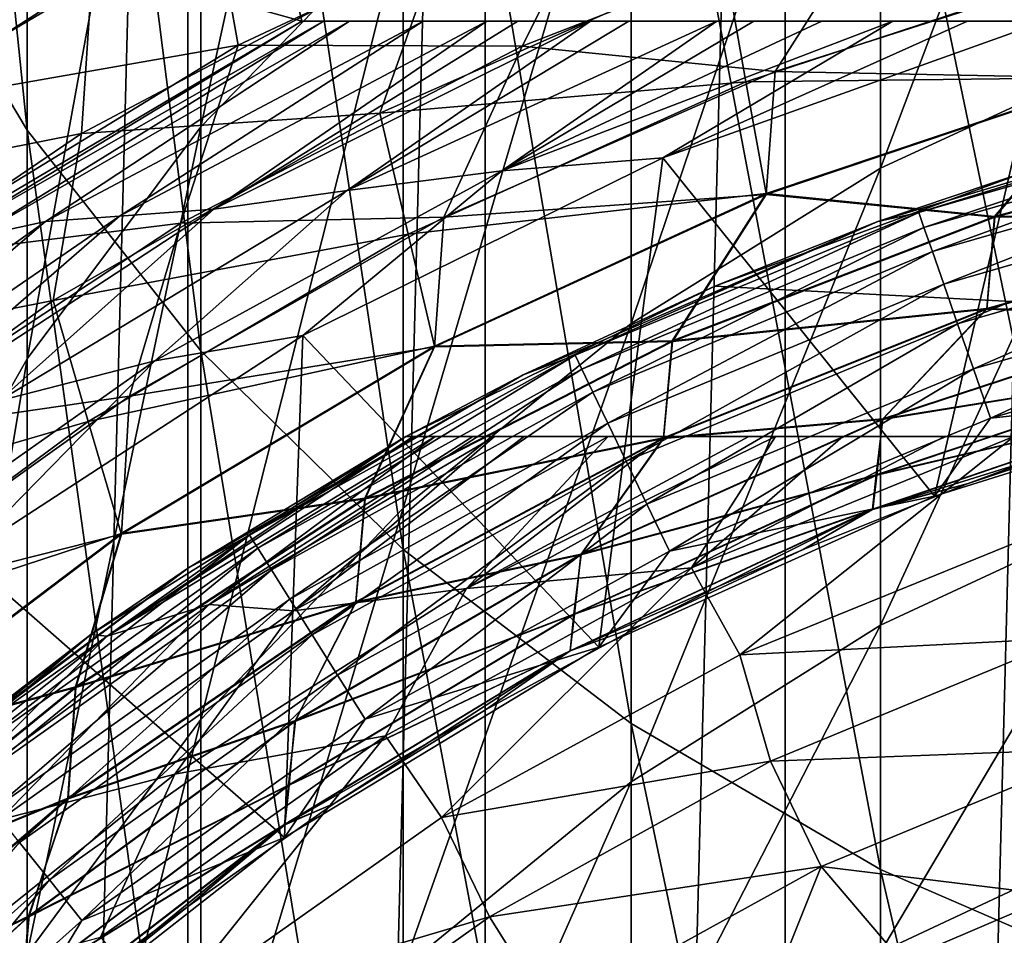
# Model space of a CAD drawing. Header units: metres. Extents: x -44 to 117, y -432 to 89.
# Tile 114 of 256: x -7.2 to -3.65, y -391.55 to -388.24. Entities that reach past the tile are written whole.
import ezdxf

# ---------------------------------------------------------------- set-up
doc = ezdxf.new("R2010")
doc.units = ezdxf.units.M
doc.layers.add('solid_125568', color=7, linetype='CONTINUOUS')

msp = doc.modelspace()

# ---------------------------------------------------------------- linework, layer by layer
at = {"layer": 'solid_125568'}
for points in [[(-3.347419, -379.164368, 233.699997), (-3.347427, -421.335632, 233.699997), (-4.438964, -421.133453, 233.699997)], [(-3.347419, -379.164368, 233.699997), (-4.438964, -421.133453, 233.699997), (-4.438952, -379.366547, 233.699997)], [(-4.438952, -379.366547, 233.699997), (-4.438964, -421.133453, 233.699997), (-5.522704, -420.872803, 233.699997)], [(-4.438952, -379.366547, 233.699997), (-5.522704, -420.872803, 233.699997), (-5.522686, -379.627197, 233.699997)], [(-5.522686, -379.627197, 233.699997), (-5.522704, -420.872803, 233.699997), (-6.597199, -420.554169, 233.699997)], [(-5.522686, -379.627197, 233.699997), (-6.597199, -420.554169, 233.699997), (-6.597173, -379.945831, 233.699997)], [(-6.597173, -379.945831, 233.699997), (-6.597199, -420.554169, 233.699997), (-7.653776, -420.180359, 233.699997)], [(-6.597173, -379.945831, 233.699997), (-7.653776, -420.180359, 233.699997), (-7.653743, -380.319611, 233.699997)], [(-7.707019, -388.563324, 258.799988), (-6.501529, -387.851196, 258.799988), (-7.213706, -383.214386, 258.799988)], [(-6.943246, -388.093292, 266.799988), (-8.189347, -388.89505, 266.799988), (-7.745686, -383.449677, 266.799988)], [(-7.69103, -387.781342, 824.733215), (-7.176787, -388.643982, 825.09491), (-7.69103, -383.638458, 833.963989)], [(-7.176787, -388.643982, 825.09491), (-7.176787, -384.482056, 834.368103), (-7.69103, -383.638458, 833.963989)], [(-7.176787, -388.643982, 825.09491), (-6.549363, -389.440399, 825.428833), (-7.176787, -384.482056, 834.368103)], [(-6.549363, -389.440399, 825.428833), (-6.549363, -385.260895, 834.741211), (-7.176787, -384.482056, 834.368103)], [(-6.549363, -389.440399, 825.428833), (-5.81865, -390.15799, 825.729675), (-6.549363, -385.260895, 834.741211)], [(-5.81865, -390.15799, 825.729675), (-5.81865, -385.962677, 835.077332), (-6.549363, -385.260895, 834.741211)], [(-5.81865, -387.877686, 793.559143), (-6.549363, -388.632019, 793.750122), (-5.81865, -385.283234, 802.833252)], [(-6.549363, -388.632019, 793.750122), (-6.549363, -386.027161, 803.061462), (-5.81865, -385.283234, 802.833252)], [(-5.81865, -390.15799, 825.729675), (-4.996175, -390.785492, 825.992798), (-5.81865, -385.962677, 835.077332)], [(-4.996175, -390.785492, 825.992798), (-4.996175, -386.576324, 835.371277), (-5.81865, -385.962677, 835.077332)], [(-6.549363, -388.632019, 793.750122), (-7.176787, -389.469208, 793.962036), (-6.549363, -386.027161, 803.061462)], [(-7.176787, -389.469208, 793.962036), (-7.176787, -386.852783, 803.314697), (-6.549363, -386.027161, 803.061462)], [(-3.129059, -388.334808, 783.831482), (-4.094906, -388.780396, 783.921021), (-3.129059, -386.223022, 793.14032)], [(-4.094906, -388.780396, 783.921021), (-4.094906, -386.663605, 793.251831), (-3.129059, -386.223022, 793.14032)], [(-4.996175, -390.785492, 825.992798), (-4.094906, -391.312958, 826.213928), (-4.996175, -386.576324, 835.371277)], [(-4.094906, -391.312958, 826.213928), (-4.094906, -387.092163, 835.618347), (-4.996175, -386.576324, 835.371277)], [(-4.094906, -388.780396, 783.921021), (-4.996175, -389.341156, 784.03363), (-4.094906, -386.663605, 793.251831)], [(-4.996175, -389.341156, 784.03363), (-4.996175, -387.218079, 793.392212), (-4.094906, -386.663605, 793.251831)], [(-7.176787, -389.469208, 793.962036), (-7.69103, -390.376007, 794.191589), (-7.176787, -386.852783, 803.314697)], [(-7.69103, -390.376007, 794.191589), (-7.69103, -387.74704, 803.588989), (-7.176787, -386.852783, 803.314697)], [(-6.184663, -388.25, 437.5), (6.184658, -388.25, 437.5), (-6.492304, -386.950012, 436.200012)], [(6.339452, -387.60379, 436.85379), (-6.492304, -386.950012, 436.200012), (6.184658, -388.25, 437.5)], [(-6.339433, -387.603851, 436.853851), (-6.184663, -388.25, 437.5), (-6.492304, -386.950012, 436.200012)], [(-4.094906, -391.312958, 826.213928), (-3.129059, -391.732086, 826.389648), (-4.094906, -387.092163, 835.618347)], [(-3.129059, -391.732086, 826.389648), (-3.129059, -387.502045, 835.814697), (-4.094906, -387.092163, 835.618347)], [(-4.996175, -389.341156, 784.03363), (-5.81865, -390.00824, 784.167603), (-4.996175, -387.218079, 793.392212)], [(-5.81865, -390.00824, 784.167603), (-5.81865, -387.877686, 793.559143), (-4.996175, -387.218079, 793.392212)], [(-6.339433, -387.603851, 436.853851), (-7.94215, -387.762543, 436.200012), (-6.184663, -388.25, 437.5)], [(-5.070952, -387.705475, 258.836945), (-6.501529, -387.851196, 258.799988), (-6.414537, -388.336426, 258.836945)], [(-5.070952, -387.705475, 258.836945), (-6.414537, -388.336426, 258.836945), (-5.389777, -388.340302, 258.946991)], [(-5.070952, -387.705475, 258.836945), (-5.389777, -388.340302, 258.946991), (-4.096433, -387.835907, 258.946991)], [(-7.523709, -389.040894, 437.5), (-6.184663, -388.25, 437.5), (-7.94215, -387.762543, 436.200012)], [(-7.69103, -391.460571, 815.307983), (-7.176787, -392.340118, 815.626343), (-7.69103, -387.781342, 824.733215)], [(-7.176787, -392.340118, 815.626343), (-7.176787, -388.643982, 825.09491), (-7.69103, -387.781342, 824.733215)], [(-4.096433, -387.835907, 258.946991), (-5.389777, -388.340302, 258.946991), (-4.475985, -388.432037, 259.127411)], [(-4.096433, -387.835907, 258.946991), (-4.475985, -388.432037, 259.127411), (-3.231756, -388.03302, 259.127411)], [(-6.414537, -388.336426, 258.836945), (-6.501529, -387.851196, 258.799988), (-7.707019, -388.563324, 258.799988)], [(-5.81865, -390.00824, 784.167603), (-6.549363, -390.771118, 784.320862), (-5.81865, -387.877686, 793.559143)], [(-6.549363, -390.771118, 784.320862), (-6.549363, -388.632019, 793.750122), (-5.81865, -387.877686, 793.559143)], [(-5.685956, -387.967896, 266.763641), (-6.981263, -388.65506, 266.763641), (-6.943246, -388.093292, 266.799988)], [(-5.902886, -388.582092, 266.654175), (-6.981263, -388.65506, 266.763641), (-5.685956, -387.967896, 266.763641)], [(-4.658731, -388.031982, 266.654175), (-5.902886, -388.582092, 266.654175), (-5.685956, -387.967896, 266.763641)], [(-4.658731, -388.031982, 266.654175), (-4.581065, -388.468781, 266.474304), (-5.902886, -388.582092, 266.654175)], [(-4.658731, -388.031982, 266.654175), (-3.309393, -388.050354, 266.474304), (-4.581065, -388.468781, 266.474304)], [(-4.581065, -388.468781, 266.474304), (-3.309393, -388.050354, 266.474304), (-3.258185, -388.453125, 266.228424)], [(-3.231756, -388.03302, 259.127411), (-4.475985, -388.432037, 259.127411), (-3.257814, -388.456177, 259.373779)], [(-6.981263, -388.65506, 266.763641), (-8.189347, -388.89505, 266.799988), (-6.943246, -388.093292, 266.799988)], [(-7.523617, -389.040833, 442), (-6.184659, -388.25, 442), (-7.523709, -389.040894, 437.5)], [(-6.184659, -388.25, 442), (-6.184663, -388.25, 437.5), (-7.523709, -389.040894, 437.5)], [(-7.482081, -389.035889, 442.193939), (-6.184659, -388.25, 442), (-7.523617, -389.040833, 442)], [(-7.36983, -389.029663, 442.381775), (-6.106904, -388.25, 442.264038), (-7.482081, -389.035889, 442.193939)], [(-7.482081, -389.035889, 442.193939), (-6.106904, -388.25, 442.264038), (-6.184659, -388.25, 442)], [(-7.111031, -388.9729, 442.554932), (-6.012891, -388.25, 442.385864), (-7.36983, -389.029663, 442.381775)], [(-7.36983, -389.029663, 442.381775), (-6.012891, -388.25, 442.385864), (-6.106904, -388.25, 442.264038)], [(-6.84427, -388.954224, 442.706696), (-5.747349, -388.25, 442.592682), (-7.111031, -388.9729, 442.554932)], [(-7.111031, -388.9729, 442.554932), (-5.747349, -388.25, 442.592682), (-6.012891, -388.25, 442.385864)], [(-6.502826, -388.928802, 442.831238), (-5.516565, -388.25, 442.707123), (-6.84427, -388.954224, 442.706696)], [(-6.84427, -388.954224, 442.706696), (-5.516565, -388.25, 442.707123), (-5.747349, -388.25, 442.592682)], [(-6.502826, -388.928802, 442.831238), (-5.405401, -388.25, 442.750122), (-5.516565, -388.25, 442.707123)], [(-6.502826, -388.928802, 442.831238), (-5.143029, -388.25, 442.831482), (-5.405401, -388.25, 442.750122)], [(-6.021286, -388.86087, 442.923798), (-5.143029, -388.25, 442.831482), (-6.502826, -388.928802, 442.831238)], [(-5.747349, -388.25, 442.592682), (-5.516565, -388.25, 442.707123), (-6.184663, -388.25, 437.5)], [(-5.516565, -388.25, 442.707123), (-5.405401, -388.25, 442.750122), (-6.184663, -388.25, 437.5)], [(-5.405401, -388.25, 442.750122), (-5.143029, -388.25, 442.831482), (-6.184663, -388.25, 437.5)], [(-5.004681, -388.25, 442.864929), (-4.68636, -388.25, 442.92392), (-6.184663, -388.25, 437.5)], [(-4.68636, -388.25, 442.92392), (-4.552203, -388.25, 442.942383), (-6.184663, -388.25, 437.5)], [(-4.552203, -388.25, 442.942383), (-4.307475, -388.25, 442.968353), (-6.184663, -388.25, 437.5)], [(-5.143029, -388.25, 442.831482), (-5.004681, -388.25, 442.864929), (-6.184663, -388.25, 437.5)], [(-6.012891, -388.25, 442.385864), (-5.747349, -388.25, 442.592682), (-6.184663, -388.25, 437.5)], [(-6.106904, -388.25, 442.264038), (-6.012891, -388.25, 442.385864), (-6.184663, -388.25, 437.5)], [(-4.307475, -388.25, 442.968353), (-4.05051, -388.25, 442.986237), (-6.184663, -388.25, 437.5)], [(-4.05051, -388.25, 442.986237), (-3.781357, -388.25, 442.996857), (-6.184663, -388.25, 437.5)], [(-3.781357, -388.25, 442.996857), (-3.5, -388.25, 443), (-6.184663, -388.25, 437.5)], [(3.5, -388.25, 443), (3.781357, -388.25, 442.996857), (-6.184663, -388.25, 437.5)], [(-3.5, -388.25, 443), (3.5, -388.25, 443), (-6.184663, -388.25, 437.5)], [(3.781357, -388.25, 442.996857), (4.142405, -388.25, 442.980774), (-6.184663, -388.25, 437.5)], [(4.142405, -388.25, 442.980774), (4.307475, -388.25, 442.968353), (-6.184663, -388.25, 437.5)], [(4.307475, -388.25, 442.968353), (4.552204, -388.25, 442.942383), (-6.184663, -388.25, 437.5)], [(4.552204, -388.25, 442.942383), (4.784761, -388.25, 442.908173), (-6.184663, -388.25, 437.5)], [(4.784761, -388.25, 442.908173), (5.004682, -388.25, 442.864929), (-6.184663, -388.25, 437.5)], [(5.211973, -388.25, 442.812592), (5.405401, -388.25, 442.750122), (-6.184663, -388.25, 437.5)], [(5.004682, -388.25, 442.864929), (5.211973, -388.25, 442.812592), (-6.184663, -388.25, 437.5)], [(5.405401, -388.25, 442.750122), (5.584743, -388.25, 442.677307), (-6.184663, -388.25, 437.5)], [(5.584743, -388.25, 442.677307), (5.891991, -388.25, 442.496155), (-6.184663, -388.25, 437.5)], [(5.891991, -388.25, 442.496155), (6.016808, -388.25, 442.381653), (-6.184663, -388.25, 437.5)], [(6.016808, -388.25, 442.381653), (6.163323, -388.25, 442.135803), (-6.184663, -388.25, 437.5)], [(-6.106904, -388.25, 442.264038), (-6.184663, -388.25, 437.5), (-6.184659, -388.25, 442)], [(6.163323, -388.25, 442.135803), (6.184659, -388.25, 442), (-6.184663, -388.25, 437.5)], [(6.184659, -388.25, 442), (6.184658, -388.25, 437.5), (-6.184663, -388.25, 437.5)], [(-5.463035, -388.790466, 442.980774), (-4.68636, -388.25, 442.92392), (-6.021286, -388.86087, 442.923798)], [(-6.021286, -388.86087, 442.923798), (-5.004681, -388.25, 442.864929), (-5.143029, -388.25, 442.831482)], [(-6.021286, -388.86087, 442.923798), (-4.68636, -388.25, 442.92392), (-5.004681, -388.25, 442.864929)], [(-4.881592, -388.743134, 443), (-4.05051, -388.25, 442.986237), (-5.463035, -388.790466, 442.980774)], [(-5.463035, -388.790466, 442.980774), (-4.552203, -388.25, 442.942383), (-4.68636, -388.25, 442.92392)], [(-5.463035, -388.790466, 442.980774), (-4.05051, -388.25, 442.986237), (-4.307475, -388.25, 442.968353)], [(-5.463035, -388.790466, 442.980774), (-4.307475, -388.25, 442.968353), (-4.552203, -388.25, 442.942383)], [(-4.881592, -388.743134, 443), (-3.5, -388.25, 443), (-3.781357, -388.25, 442.996857)], [(-4.881592, -388.743134, 443), (-3.781357, -388.25, 442.996857), (-4.05051, -388.25, 442.986237)], [(-4.881592, -388.743134, 443), (-3.900343, -389.965637, 443), (-3.5, -388.25, 443)], [(-3.5, -388.25, 443), (-3.900343, -389.965637, 443), (-2.632472, -389.569641, 443)], [(-6.414537, -388.336426, 258.836945), (-7.707019, -388.563324, 258.799988), (-7.680926, -389.110748, 258.836945)], [(-6.414537, -388.336426, 258.836945), (-7.680926, -389.110748, 258.836945), (-6.622339, -388.979034, 258.946991)], [(-6.414537, -388.336426, 258.836945), (-6.622339, -388.979034, 258.946991), (-5.389777, -388.340302, 258.946991)], [(-3.129059, -389.981567, 774.42926), (-4.094906, -390.431061, 774.496521), (-3.129059, -388.334808, 783.831482)], [(-4.094906, -390.431061, 774.496521), (-4.094906, -388.780396, 783.921021), (-3.129059, -388.334808, 783.831482)], [(-5.389777, -388.340302, 258.946991), (-6.622339, -388.979034, 258.946991), (-5.67236, -388.957397, 259.127411)], [(-5.389777, -388.340302, 258.946991), (-5.67236, -388.957397, 259.127411), (-4.475985, -388.432037, 259.127411)], [(-4.475985, -388.432037, 259.127411), (-5.67236, -388.957397, 259.127411), (-4.507861, -388.875183, 259.373779)], [(-4.475985, -388.432037, 259.127411), (-4.507861, -388.875183, 259.373779), (-3.257814, -388.456177, 259.373779)], [(-5.902886, -388.582092, 266.654175), (-4.581065, -388.468781, 266.474304), (-5.801353, -389.019348, 266.474304)], [(-5.801353, -389.019348, 266.474304), (-4.581065, -388.468781, 266.474304), (-4.508389, -388.872101, 266.228424)], [(-4.581065, -388.468781, 266.474304), (-3.258185, -388.453125, 266.228424), (-4.508389, -388.872101, 266.228424)], [(-3.68297, -388.955292, 265.922638), (-4.508389, -388.872101, 266.228424), (-3.258185, -388.453125, 266.228424)], [(-3.257814, -388.456177, 259.373779), (-4.507861, -388.875183, 259.373779), (-3.682088, -388.957794, 259.680023)], [(-2.478116, -388.631317, 265.922638), (-3.68297, -388.955292, 265.922638), (-3.258185, -388.453125, 266.228424)], [(-3.257814, -388.456177, 259.373779), (-3.682088, -388.957794, 259.680023), (-2.477521, -388.633911, 259.680023)], [(-5.902886, -388.582092, 266.654175), (-5.801353, -389.019348, 266.474304), (-7.083154, -389.258514, 266.654175)], [(-5.902886, -388.582092, 266.654175), (-7.083154, -389.258514, 266.654175), (-6.981263, -388.65506, 266.763641)], [(-3.549373, -388.78656, 469.443756), (-2.76739, -388.573456, 444), (-4.104242, -388.973694, 444)], [(-3.957078, -388.941315, 443.806061), (-4.104242, -388.973694, 444), (-2.76739, -388.573456, 444)], [(-2.666027, -388.569366, 443.806061), (-3.957078, -388.941315, 443.806061), (-2.76739, -388.573456, 444)], [(-3.938332, -388.994904, 443.618225), (-3.957078, -388.941315, 443.806061), (-2.666027, -388.569366, 443.806061)], [(-2.653396, -388.624725, 443.618225), (-3.938332, -388.994904, 443.618225), (-2.666027, -388.569366, 443.806061)], [(-6.981263, -388.65506, 266.763641), (-8.19463, -389.478333, 266.763641), (-8.189347, -388.89505, 266.799988)], [(-7.083154, -389.258514, 266.654175), (-8.19463, -389.478333, 266.763641), (-6.981263, -388.65506, 266.763641)], [(-6.549363, -390.771118, 784.320862), (-7.176787, -391.617798, 784.490967), (-6.549363, -388.632019, 793.750122)], [(-7.176787, -391.617798, 784.490967), (-7.176787, -389.469208, 793.962036), (-6.549363, -388.632019, 793.750122)], [(-7.176787, -392.340118, 815.626343), (-6.549363, -393.15213, 815.920288), (-7.176787, -388.643982, 825.09491)], [(-6.549363, -393.15213, 815.920288), (-6.549363, -389.440399, 825.428833), (-7.176787, -388.643982, 825.09491)], [(-3.907831, -389.082062, 443.445068), (-3.938332, -388.994904, 443.618225), (-2.653396, -388.624725, 443.618225)], [(-2.632847, -388.714752, 443.445068), (-3.907831, -389.082062, 443.445068), (-2.653396, -388.624725, 443.618225)], [(-2.498516, -388.949127, 265.564514), (-3.68297, -388.955292, 265.922638), (-2.478116, -388.631317, 265.922638)], [(-2.477521, -388.633911, 259.680023), (-3.682088, -388.957794, 259.680023), (-2.498417, -388.951385, 260.038544)], [(-3.86675, -389.199463, 443.293304), (-3.907831, -389.082062, 443.445068), (-2.632847, -388.714752, 443.445068)], [(-2.605169, -388.835999, 443.293304), (-3.86675, -389.199463, 443.293304), (-2.632847, -388.714752, 443.445068)], [(-6.180927, -389.385101, 443), (-4.881592, -388.743134, 443), (-5.463035, -388.790466, 442.980774)], [(-6.180927, -389.385101, 443), (-5.111955, -390.509979, 443), (-4.881592, -388.743134, 443)], [(-4.881592, -388.743134, 443), (-5.111955, -390.509979, 443), (-3.900343, -389.965637, 443)], [(-6.180927, -389.385101, 443), (-5.463035, -388.790466, 442.980774), (-6.715993, -389.476837, 442.980774)], [(-6.715993, -389.476837, 442.980774), (-5.463035, -388.790466, 442.980774), (-6.021286, -388.86087, 442.923798)], [(-4.094906, -390.431061, 774.496521), (-4.996175, -390.996735, 774.581177), (-4.094906, -388.780396, 783.921021)], [(-4.996175, -390.996735, 774.581177), (-4.996175, -389.341156, 784.03363), (-4.094906, -388.780396, 783.921021)], [(-4.693112, -389.207245, 469.686646), (5.809475, -389.75, 470), (-3.549373, -388.78656, 469.443756)], [(-4.693112, -389.207245, 469.686646), (-3.549373, -388.78656, 469.443756), (-4.104242, -388.973694, 444)], [(-6.715993, -389.476837, 442.980774), (-6.021286, -388.86087, 442.923798), (-7.279389, -389.62085, 442.923798)], [(-7.279389, -389.62085, 442.923798), (-6.021286, -388.86087, 442.923798), (-6.502826, -388.928802, 442.831238)], [(-3.816671, -389.34259, 443.168762), (-3.86675, -389.199463, 443.293304), (-2.605169, -388.835999, 443.293304)], [(-2.571429, -388.983826, 443.168762), (-3.816671, -389.34259, 443.168762), (-2.605169, -388.835999, 443.293304)], [(-5.801353, -389.019348, 266.474304), (-4.508389, -388.872101, 266.228424), (-5.706264, -389.423157, 266.228424)], [(-4.847204, -389.403839, 265.922638), (-5.706264, -389.423157, 266.228424), (-4.508389, -388.872101, 266.228424)], [(-4.507861, -388.875183, 259.373779), (-5.705569, -389.426239, 259.373779), (-4.846045, -389.40625, 259.680023)], [(-5.67236, -388.957397, 259.127411), (-5.705569, -389.426239, 259.373779), (-4.507861, -388.875183, 259.373779)], [(-3.68297, -388.955292, 265.922638), (-4.847204, -389.403839, 265.922638), (-4.508389, -388.872101, 266.228424)], [(-4.507861, -388.875183, 259.373779), (-4.846045, -389.40625, 259.680023), (-3.682088, -388.957794, 259.680023)], [(-7.279389, -389.62085, 442.923798), (-6.502826, -388.928802, 442.831238), (-7.775756, -389.762207, 442.831238)], [(-7.775756, -389.762207, 442.831238), (-6.502826, -388.928802, 442.831238), (-6.84427, -388.954224, 442.706696)], [(-3.957078, -388.941315, 443.806061), (-5.198367, -389.455475, 443.806061), (-4.104242, -388.973694, 444)], [(-5.17374, -389.506622, 443.618225), (-5.198367, -389.455475, 443.806061), (-3.957078, -388.941315, 443.806061)], [(-3.938332, -388.994904, 443.618225), (-5.17374, -389.506622, 443.618225), (-3.957078, -388.941315, 443.806061)], [(-8.084822, -389.806122, 442.706696), (-7.111031, -388.9729, 442.554932), (-8.327105, -389.838501, 442.554932)], [(-8.327105, -389.838501, 442.554932), (-7.111031, -388.9729, 442.554932), (-7.36983, -389.029663, 442.381775)], [(-7.775756, -389.762207, 442.831238), (-6.84427, -388.954224, 442.706696), (-8.084822, -389.806122, 442.706696)], [(-8.084822, -389.806122, 442.706696), (-6.84427, -388.954224, 442.706696), (-7.111031, -388.9729, 442.554932)], [(-5.67236, -388.957397, 259.127411), (-6.808095, -389.603485, 259.127411), (-5.705569, -389.426239, 259.373779)], [(-6.622339, -388.979034, 258.946991), (-6.808095, -389.603485, 259.127411), (-5.67236, -388.957397, 259.127411)], [(-4.693112, -389.207245, 469.686646), (-4.104242, -388.973694, 444), (-5.38559, -389.526398, 444)], [(-5.198367, -389.455475, 443.806061), (-5.38559, -389.526398, 444), (-4.104242, -388.973694, 444)], [(-3.710799, -389.287231, 265.564514), (-4.847204, -389.403839, 265.922638), (-3.68297, -388.955292, 265.922638)], [(-3.682088, -388.957794, 259.680023), (-4.846045, -389.40625, 259.680023), (-3.710641, -389.28952, 260.038544)], [(-2.498516, -388.949127, 265.564514), (-3.710799, -389.287231, 265.564514), (-3.68297, -388.955292, 265.922638)], [(-2.951844, -389.313965, 265.162811), (-3.710799, -389.287231, 265.564514), (-2.498516, -388.949127, 265.564514)], [(-2.498417, -388.951385, 260.038544), (-3.710641, -389.28952, 260.038544), (-2.953091, -389.316071, 260.440552)], [(-3.682088, -388.957794, 259.680023), (-3.710641, -389.28952, 260.038544), (-2.498417, -388.951385, 260.038544)], [(-6.622339, -388.979034, 258.946991), (-7.78022, -389.744843, 258.946991), (-6.808095, -389.603485, 259.127411)], [(-7.680926, -389.110748, 258.836945), (-7.78022, -389.744843, 258.946991), (-6.622339, -388.979034, 258.946991)], [(-5.133671, -389.589813, 443.445068), (-5.17374, -389.506622, 443.618225), (-3.938332, -388.994904, 443.618225)], [(-3.907831, -389.082062, 443.445068), (-5.133671, -389.589813, 443.445068), (-3.938332, -388.994904, 443.618225)], [(-3.759522, -389.50589, 443.076202), (-3.816671, -389.34259, 443.168762), (-2.571429, -388.983826, 443.168762)], [(-2.532926, -389.152527, 443.076202), (-3.759522, -389.50589, 443.076202), (-2.571429, -388.983826, 443.168762)], [(-7.083154, -389.258514, 266.654175), (-5.801353, -389.019348, 266.474304), (-6.956569, -389.695862, 266.474304)], [(-6.956569, -389.695862, 266.474304), (-5.801353, -389.019348, 266.474304), (-5.706264, -389.423157, 266.228424)], [(-5.079704, -389.701874, 443.293304), (-5.133671, -389.589813, 443.445068), (-3.907831, -389.082062, 443.445068)], [(-3.86675, -389.199463, 443.293304), (-5.079704, -389.701874, 443.293304), (-3.907831, -389.082062, 443.445068)], [(-2.532926, -389.152527, 443.076202), (-3.697504, -389.683136, 443.019226), (-3.759522, -389.50589, 443.076202)], [(-2.532926, -389.152527, 443.076202), (-2.491142, -389.335602, 443.019226), (-3.697504, -389.683136, 443.019226)], [(-4.693112, -389.207245, 469.686646), (-5.809475, -389.75, 470), (5.809475, -389.75, 470)], [(-4.693112, -389.207245, 469.686646), (-5.38559, -389.526398, 444), (-5.809475, -389.75, 470)], [(-5.013916, -389.838501, 443.168762), (-5.079704, -389.701874, 443.293304), (-3.86675, -389.199463, 443.293304)], [(-3.816671, -389.34259, 443.168762), (-5.013916, -389.838501, 443.168762), (-3.86675, -389.199463, 443.293304)], [(-7.083154, -389.258514, 266.654175), (-8.186761, -390.053864, 266.654175), (-8.19463, -389.478333, 266.763641)], [(-7.083154, -389.258514, 266.654175), (-6.956569, -389.695862, 266.474304), (-8.186761, -390.053864, 266.654175)], [(-3.710799, -389.287231, 265.564514), (-4.879204, -389.754974, 265.564514), (-4.847204, -389.403839, 265.922638)], [(-4.086564, -389.685425, 265.162811), (-4.879204, -389.754974, 265.564514), (-3.710799, -389.287231, 265.564514)], [(-3.710641, -389.28952, 260.038544), (-4.878975, -389.757294, 260.038544), (-4.088236, -389.687897, 260.440552)], [(-4.846045, -389.40625, 259.680023), (-4.878975, -389.757294, 260.038544), (-3.710641, -389.28952, 260.038544)], [(-3.710641, -389.28952, 260.038544), (-4.088236, -389.687897, 260.440552), (-2.953091, -389.316071, 260.440552)], [(-2.951844, -389.313965, 265.162811), (-4.086564, -389.685425, 265.162811), (-3.710799, -389.287231, 265.564514)], [(-2.953091, -389.316071, 260.440552), (-4.088236, -389.687897, 260.440552), (-2.96938, -389.507019, 260.876099)], [(-2.970574, -389.506134, 264.727509), (-4.086564, -389.685425, 265.162811), (-2.951844, -389.313965, 265.162811)], [(-4.996175, -390.996735, 774.581177), (-5.81865, -391.669647, 774.681885), (-4.996175, -389.341156, 784.03363)], [(-5.81865, -391.669647, 774.681885), (-5.81865, -390.00824, 784.167603), (-4.996175, -389.341156, 784.03363)], [(-4.93884, -389.994385, 443.076202), (-5.013916, -389.838501, 443.168762), (-3.816671, -389.34259, 443.168762)], [(-3.759522, -389.50589, 443.076202), (-4.93884, -389.994385, 443.076202), (-3.816671, -389.34259, 443.168762)], [(-2.632472, -389.569641, 443), (-3.697504, -389.683136, 443.019226), (-2.491142, -389.335602, 443.019226)], [(-7.40653, -390.181885, 443), (-6.180927, -389.385101, 443), (-6.715993, -389.476837, 442.980774)], [(-7.40653, -390.181885, 443), (-6.248215, -391.197906, 443), (-6.180927, -389.385101, 443)], [(-6.180927, -389.385101, 443), (-6.248215, -391.197906, 443), (-5.111955, -390.509979, 443)], [(-4.847204, -389.403839, 265.922638), (-5.957976, -389.972015, 265.922638), (-5.706264, -389.423157, 266.228424)], [(-4.879204, -389.754974, 265.564514), (-5.957976, -389.972015, 265.922638), (-4.847204, -389.403839, 265.922638)], [(-6.956569, -389.695862, 266.474304), (-5.706264, -389.423157, 266.228424), (-6.837904, -390.099854, 266.228424)], [(-5.957976, -389.972015, 265.922638), (-6.837904, -390.099854, 266.228424), (-5.706264, -389.423157, 266.228424)], [(-5.705569, -389.426239, 259.373779), (-6.837034, -390.102966, 259.373779), (-5.956555, -389.974274, 259.680023)], [(-6.808095, -389.603485, 259.127411), (-6.837034, -390.102966, 259.373779), (-5.705569, -389.426239, 259.373779)], [(-4.846045, -389.40625, 259.680023), (-5.956555, -389.974274, 259.680023), (-4.878975, -389.757294, 260.038544)], [(-5.705569, -389.426239, 259.373779), (-5.956555, -389.974274, 259.680023), (-4.846045, -389.40625, 259.680023)], [(-7.176787, -391.617798, 784.490967), (-7.69103, -392.534882, 784.675171), (-7.176787, -389.469208, 793.962036)], [(-7.69103, -392.534882, 784.675171), (-7.69103, -390.376007, 794.191589), (-7.176787, -389.469208, 793.962036)], [(-6.549363, -393.15213, 815.920288), (-5.81865, -393.883789, 816.185181), (-6.549363, -389.440399, 825.428833)], [(-5.81865, -393.883789, 816.185181), (-5.81865, -390.15799, 825.729675), (-6.549363, -389.440399, 825.428833)], [(-5.198367, -389.455475, 443.806061), (-6.374284, -390.105377, 443.806061), (-5.38559, -389.526398, 444)], [(-6.344086, -390.153442, 443.618225), (-6.374284, -390.105377, 443.806061), (-5.198367, -389.455475, 443.806061)], [(-5.17374, -389.506622, 443.618225), (-6.344086, -390.153442, 443.618225), (-5.198367, -389.455475, 443.806061)], [(-7.40653, -390.181885, 443), (-6.715993, -389.476837, 442.980774), (-7.8839, -390.299652, 442.980774)], [(-7.8839, -390.299652, 442.980774), (-6.715993, -389.476837, 442.980774), (-7.279389, -389.62085, 442.923798)], [(-6.294953, -390.231628, 443.445068), (-6.344086, -390.153442, 443.618225), (-5.17374, -389.506622, 443.618225)], [(-5.133671, -389.589813, 443.445068), (-6.294953, -390.231628, 443.445068), (-5.17374, -389.506622, 443.618225)], [(-3.759522, -389.50589, 443.076202), (-4.857368, -390.163574, 443.019226), (-4.93884, -389.994385, 443.076202)], [(-3.759522, -389.50589, 443.076202), (-3.697504, -389.683136, 443.019226), (-4.857368, -390.163574, 443.019226)], [(-2.970574, -389.506134, 264.727509), (-4.110318, -389.888519, 264.727509), (-4.086564, -389.685425, 265.162811)], [(-2.981056, -389.623291, 264.269318), (-4.110318, -389.888519, 264.727509), (-2.970574, -389.506134, 264.727509)], [(-2.96938, -389.507019, 260.876099), (-4.108696, -389.88913, 260.876099), (-2.980903, -389.62384, 261.334412)], [(-4.088236, -389.687897, 260.440552), (-4.108696, -389.88913, 260.876099), (-2.96938, -389.507019, 260.876099)], [(-5.38559, -389.526398, 444), (-6.594108, -390.224152, 444), (-5.809475, -389.75, 470)], [(-6.374284, -390.105377, 443.806061), (-6.594108, -390.224152, 444), (-5.38559, -389.526398, 444)], [(-2.632472, -389.569641, 443), (-3.900343, -389.965637, 443), (-3.697504, -389.683136, 443.019226)], [(-6.808095, -389.603485, 259.127411), (-7.871044, -390.363373, 259.127411), (-6.837034, -390.102966, 259.373779)], [(-7.78022, -389.744843, 258.946991), (-7.871044, -390.363373, 259.127411), (-6.808095, -389.603485, 259.127411)], [(-6.228778, -390.336945, 443.293304), (-6.294953, -390.231628, 443.445068), (-5.133671, -389.589813, 443.445068)], [(-5.079704, -389.701874, 443.293304), (-6.228778, -390.336945, 443.293304), (-5.133671, -389.589813, 443.445068)], [(-2.981056, -389.623291, 264.269318), (-3.777983, -389.919128, 263.799988), (-4.12346, -390.012268, 264.269318)], [(-2.981056, -389.623291, 264.269318), (-4.12346, -390.012268, 264.269318), (-4.110318, -389.888519, 264.727509)], [(-3.168227, -389.716125, 261.799988), (-2.980903, -389.62384, 261.334412), (-4.123248, -390.012817, 261.334412)], [(-4.108696, -389.88913, 260.876099), (-4.123248, -390.012817, 261.334412), (-2.980903, -389.62384, 261.334412)], [(-2.981056, -389.623291, 264.269318), (-3.168227, -389.716125, 263.799988), (-3.777983, -389.919128, 263.799988)], [(-4.088236, -389.687897, 260.440552), (-5.177907, -390.177216, 260.440552), (-4.108696, -389.88913, 260.876099)], [(-4.878975, -389.757294, 260.038544), (-5.177907, -390.177216, 260.440552), (-4.088236, -389.687897, 260.440552)], [(-4.086564, -389.685425, 265.162811), (-5.175881, -390.174255, 265.162811), (-4.879204, -389.754974, 265.564514)], [(-4.110318, -389.888519, 264.727509), (-5.175881, -390.174255, 265.162811), (-4.086564, -389.685425, 265.162811)], [(-3.900343, -389.965637, 443), (-4.857368, -390.163574, 443.019226), (-3.697504, -389.683136, 443.019226)], [(-8.186761, -390.053864, 266.654175), (-6.956569, -389.695862, 266.474304), (-8.033756, -390.490784, 266.474304)], [(-8.033756, -390.490784, 266.474304), (-6.956569, -389.695862, 266.474304), (-6.837904, -390.099854, 266.228424)], [(-6.148108, -390.465332, 443.168762), (-6.228778, -390.336945, 443.293304), (-5.079704, -389.701874, 443.293304)], [(-5.013916, -389.838501, 443.168762), (-6.148108, -390.465332, 443.168762), (-5.079704, -389.701874, 443.293304)], [(-3.777983, -389.919128, 261.799988), (-3.168227, -389.716125, 261.799988), (-4.123248, -390.012817, 261.334412)], [(-3.168227, -389.716125, 263.799988), (-3.168227, -389.716125, 261.799988), (-3.777983, -389.919128, 261.799988)], [(-3.777983, -389.919128, 263.799988), (-3.168227, -389.716125, 263.799988), (-3.777983, -389.919128, 261.799988)], [(-6.888806, -390.470734, 479.934113), (-5.809475, -389.75, 479.5), (-6.946766, -390.465179, 479.5)], [(-6.594108, -390.224152, 444), (-6.946766, -390.465179, 479.5), (-5.809475, -389.75, 479.5)], [(-6.888806, -390.470734, 479.934113), (-5.703201, -389.75, 480.003143), (-5.783015, -389.75, 479.754913)], [(-6.519603, -390.355774, 480.355469), (-5.703201, -389.75, 480.003143), (-6.888806, -390.470734, 479.934113)], [(-6.888806, -390.470734, 479.934113), (-5.783015, -389.75, 479.754913), (-5.809475, -389.75, 479.5)], [(-6.594108, -390.224152, 444), (-5.809475, -389.75, 479.5), (-5.809475, -389.75, 470)], [(-6.519603, -390.355774, 480.355469), (-5.488826, -389.75, 480.356323), (-5.56805, -389.75, 480.247345)], [(-6.215265, -390.37912, 480.750763), (-5.488826, -389.75, 480.356323), (-6.519603, -390.355774, 480.355469)], [(-6.519603, -390.355774, 480.355469), (-5.56805, -389.75, 480.247345), (-5.703201, -389.75, 480.003143)], [(-5.590999, -390.298798, 481.107971), (-5.079221, -389.75, 480.751434), (-6.215265, -390.37912, 480.750763)], [(-6.215265, -390.37912, 480.750763), (-5.079221, -389.75, 480.751434), (-5.381689, -389.75, 480.481964)], [(-6.215265, -390.37912, 480.750763), (-5.381689, -389.75, 480.481964), (-5.488826, -389.75, 480.356323)], [(-4.879204, -389.754974, 265.564514), (-5.989913, -390.346802, 265.564514), (-5.957976, -389.972015, 265.922638)], [(-5.175881, -390.174255, 265.162811), (-5.989913, -390.346802, 265.564514), (-4.879204, -389.754974, 265.564514)], [(-4.878975, -389.757294, 260.038544), (-5.989598, -390.349213, 260.038544), (-5.177907, -390.177216, 260.440552)], [(-5.956555, -389.974274, 259.680023), (-5.989598, -390.349213, 260.038544), (-4.878975, -389.757294, 260.038544)], [(-5.809475, -389.75, 479.5), (5.809475, -389.75, 479.5), (5.809475, -389.75, 470)], [(-5.809475, -389.75, 479.5), (-5.783015, -389.75, 479.754913), (5.809475, -389.75, 479.5)], [(-5.809475, -389.75, 470), (-5.809475, -389.75, 479.5), (5.809475, -389.75, 470)], [(-5.783015, -389.75, 479.754913), (5.783001, -389.75, 479.754974), (5.809475, -389.75, 479.5)], [(-5.783015, -389.75, 479.754913), (-5.703201, -389.75, 480.003143), (5.783001, -389.75, 479.754974)], [(-5.703201, -389.75, 480.003143), (-5.56805, -389.75, 480.247345), (5.703178, -389.75, 480.003204)], [(-5.703201, -389.75, 480.003143), (5.703178, -389.75, 480.003204), (5.783001, -389.75, 479.754974)], [(-5.590999, -390.298798, 481.107971), (-4.47429, -389.75, 481.108917), (-4.570949, -389.75, 481.0625)], [(-4.777317, -390.224426, 481.416229), (-4.47429, -389.75, 481.108917), (-5.590999, -390.298798, 481.107971)], [(-5.590999, -390.298798, 481.107971), (-4.570949, -389.75, 481.0625), (-4.877414, -389.75, 480.890137)], [(-5.590999, -390.298798, 481.107971), (-4.877414, -389.75, 480.890137), (-5.079221, -389.75, 480.751434)], [(-5.56805, -389.75, 480.247345), (5.568024, -389.75, 480.247375), (5.703178, -389.75, 480.003204)], [(-5.56805, -389.75, 480.247345), (-5.488826, -389.75, 480.356323), (5.568024, -389.75, 480.247375)], [(-5.488826, -389.75, 480.356323), (5.488829, -389.75, 480.356323), (5.568024, -389.75, 480.247375)], [(-5.488826, -389.75, 480.356323), (-5.381689, -389.75, 480.481964), (5.488829, -389.75, 480.356323)], [(-5.381689, -389.75, 480.481964), (5.381664, -389.75, 480.481995), (5.488829, -389.75, 480.356323)], [(-5.381689, -389.75, 480.481964), (-5.079221, -389.75, 480.751434), (5.381664, -389.75, 480.481995)], [(-5.079221, -389.75, 480.751434), (-4.877414, -389.75, 480.890137), (5.07922, -389.75, 480.751434)], [(-5.079221, -389.75, 480.751434), (5.07922, -389.75, 480.751434), (5.381664, -389.75, 480.481995)], [(-4.877414, -389.75, 480.890137), (4.877393, -389.75, 480.890137), (5.07922, -389.75, 480.751434)], [(-4.877414, -389.75, 480.890137), (-4.570949, -389.75, 481.0625), (4.877393, -389.75, 480.890137)], [(-4.777317, -390.224426, 481.416229), (-3.613838, -389.75, 481.417175), (-3.863454, -389.75, 481.344177)], [(-4.60346, -390.537628, 481.666168), (-3.613838, -389.75, 481.417175), (-4.777317, -390.224426, 481.416229)], [(-4.777317, -390.224426, 481.416229), (-3.863454, -389.75, 481.344177), (-4.230792, -389.75, 481.213318)], [(-4.777317, -390.224426, 481.416229), (-4.230792, -389.75, 481.213318), (-4.47429, -389.75, 481.108917)], [(-4.60346, -390.537628, 481.666168), (-3.466312, -390.076172, 481.666168), (-3.613838, -389.75, 481.417175)], [(-4.570949, -389.75, 481.0625), (4.57094, -389.75, 481.0625), (4.877393, -389.75, 480.890137)], [(-4.570949, -389.75, 481.0625), (-4.47429, -389.75, 481.108917), (4.57094, -389.75, 481.0625)], [(-4.47429, -389.75, 481.108917), (4.474292, -389.75, 481.108917), (4.57094, -389.75, 481.0625)], [(-4.47429, -389.75, 481.108917), (-4.230792, -389.75, 481.213318), (4.474292, -389.75, 481.108917)], [(-4.230792, -389.75, 481.213318), (4.230802, -389.75, 481.213287), (4.474292, -389.75, 481.108917)], [(-4.230792, -389.75, 481.213318), (-3.863454, -389.75, 481.344177), (4.230802, -389.75, 481.213287)], [(-3.863454, -389.75, 481.344177), (3.863476, -389.75, 481.344177), (4.230802, -389.75, 481.213287)], [(-3.863454, -389.75, 481.344177), (-3.613838, -389.75, 481.417175), (3.863476, -389.75, 481.344177)], [(-6.056049, -390.611847, 443.076202), (-6.148108, -390.465332, 443.168762), (-5.013916, -389.838501, 443.168762)], [(-4.93884, -389.994385, 443.076202), (-6.056049, -390.611847, 443.076202), (-5.013916, -389.838501, 443.168762)], [(-4.110318, -389.888519, 264.727509), (-5.202254, -390.391418, 264.727509), (-5.175881, -390.174255, 265.162811)], [(-4.12346, -390.012268, 264.269318), (-5.202254, -390.391418, 264.727509), (-4.110318, -389.888519, 264.727509)], [(-4.108696, -389.88913, 260.876099), (-5.200252, -390.391663, 260.876099), (-4.123248, -390.012817, 261.334412)], [(-5.177907, -390.177216, 260.440552), (-5.200252, -390.391663, 260.876099), (-4.108696, -389.88913, 260.876099)], [(-4.374844, -390.157379, 261.799988), (-3.777983, -389.919128, 261.799988), (-4.123248, -390.012817, 261.334412)], [(-3.777983, -389.919128, 263.799988), (-3.777983, -389.919128, 261.799988), (-4.374844, -390.157379, 261.799988)], [(-4.374844, -390.157379, 263.799988), (-3.777983, -389.919128, 263.799988), (-4.374844, -390.157379, 261.799988)], [(-4.12346, -390.012268, 264.269318), (-3.777983, -389.919128, 263.799988), (-4.374844, -390.157379, 263.799988)], [(-5.957976, -389.972015, 265.922638), (-7.003035, -390.653534, 265.922638), (-6.837904, -390.099854, 266.228424)], [(-5.989913, -390.346802, 265.564514), (-7.003035, -390.653534, 265.922638), (-5.957976, -389.972015, 265.922638)], [(-3.900343, -389.965637, 443), (-5.111955, -390.509979, 443), (-4.857368, -390.163574, 443.019226)], [(-5.956555, -389.974274, 259.680023), (-7.001369, -390.655609, 259.680023), (-5.989598, -390.349213, 260.038544)], [(-6.837034, -390.102966, 259.373779), (-7.001369, -390.655609, 259.680023), (-5.956555, -389.974274, 259.680023)], [(-5.81865, -391.669647, 774.681885), (-6.549363, -392.439209, 774.796997), (-5.81865, -390.00824, 784.167603)], [(-6.549363, -392.439209, 774.796997), (-6.549363, -390.771118, 784.320862), (-5.81865, -390.00824, 784.167603)], [(-4.93884, -389.994385, 443.076202), (-5.956147, -390.770844, 443.019226), (-6.056049, -390.611847, 443.076202)], [(-4.93884, -389.994385, 443.076202), (-4.857368, -390.163574, 443.019226), (-5.956147, -390.770844, 443.019226)], [(-3.129059, -391.159241, 764.956848), (-4.094906, -391.611511, 765.001709), (-3.129059, -389.981567, 774.42926)], [(-4.094906, -391.611511, 765.001709), (-4.094906, -390.431061, 774.496521), (-3.129059, -389.981567, 774.42926)], [(-4.12346, -390.012268, 264.269318), (-4.956772, -390.430115, 263.799988), (-5.216564, -390.523682, 264.269318)], [(-4.12346, -390.012268, 264.269318), (-5.216564, -390.523682, 264.269318), (-5.202254, -390.391418, 264.727509)], [(-4.374844, -390.157379, 261.799988), (-4.123248, -390.012817, 261.334412), (-5.216296, -390.5242, 261.334412)], [(-5.200252, -390.391663, 260.876099), (-5.216296, -390.5242, 261.334412), (-4.123248, -390.012817, 261.334412)], [(-4.12346, -390.012268, 264.269318), (-4.374844, -390.157379, 263.799988), (-4.956772, -390.430115, 263.799988)], [(-3.419244, -390.478363, 481.850128), (-3.466312, -390.076172, 481.666168), (-4.60346, -390.537628, 481.666168)], [(-8.033756, -390.490784, 266.474304), (-6.837904, -390.099854, 266.228424), (-7.890175, -390.894409, 266.228424)], [(-7.003035, -390.653534, 265.922638), (-7.890175, -390.894409, 266.228424), (-6.837904, -390.099854, 266.228424)], [(-6.837034, -390.102966, 259.373779), (-7.889117, -390.897491, 259.373779), (-7.001369, -390.655609, 259.680023)], [(-7.871044, -390.363373, 259.127411), (-7.889117, -390.897491, 259.373779), (-6.837034, -390.102966, 259.373779)], [(-6.374284, -390.105377, 443.806061), (-7.47004, -390.882874, 443.806061), (-6.594108, -390.224152, 444)], [(-7.434651, -390.927246, 443.618225), (-7.47004, -390.882874, 443.806061), (-6.374284, -390.105377, 443.806061)], [(-6.344086, -390.153442, 443.618225), (-7.434651, -390.927246, 443.618225), (-6.374284, -390.105377, 443.806061)], [(-7.377072, -390.999451, 443.445068), (-7.434651, -390.927246, 443.618225), (-6.344086, -390.153442, 443.618225)], [(-7.40653, -390.181885, 443), (-7.294349, -392.016388, 443), (-6.248215, -391.197906, 443)], [(-6.294953, -390.231628, 443.445068), (-7.377072, -390.999451, 443.445068), (-6.344086, -390.153442, 443.618225)], [(-5.177907, -390.177216, 260.440552), (-6.209981, -390.778595, 260.440552), (-5.200252, -390.391663, 260.876099)], [(-5.989598, -390.349213, 260.038544), (-6.209981, -390.778595, 260.440552), (-5.177907, -390.177216, 260.440552)], [(-5.175881, -390.174255, 265.162811), (-6.207692, -390.775055, 265.162811), (-5.989913, -390.346802, 265.564514)], [(-5.202254, -390.391418, 264.727509), (-6.207692, -390.775055, 265.162811), (-5.175881, -390.174255, 265.162811)], [(-5.111955, -390.509979, 443), (-5.956147, -390.770844, 443.019226), (-4.857368, -390.163574, 443.019226)], [(-5.81865, -393.883789, 816.185181), (-4.996175, -394.52359, 816.416748), (-5.81865, -390.15799, 825.729675)], [(-4.996175, -394.52359, 816.416748), (-4.996175, -390.785492, 825.992798), (-5.81865, -390.15799, 825.729675)], [(-4.956772, -390.430115, 261.799988), (-4.374844, -390.157379, 261.799988), (-5.216296, -390.5242, 261.334412)], [(-4.374844, -390.157379, 263.799988), (-4.374844, -390.157379, 261.799988), (-4.956772, -390.430115, 261.799988)], [(-4.956772, -390.430115, 263.799988), (-4.374844, -390.157379, 263.799988), (-4.956772, -390.430115, 261.799988)], [(-6.594108, -390.224152, 444), (-7.713451, -391.057465, 444), (-6.946766, -390.465179, 479.5)], [(-7.47004, -390.882874, 443.806061), (-7.713451, -391.057465, 444), (-6.594108, -390.224152, 444)], [(-7.299521, -391.09668, 443.293304), (-7.377072, -390.999451, 443.445068), (-6.294953, -390.231628, 443.445068)], [(-6.228778, -390.336945, 443.293304), (-7.299521, -391.09668, 443.293304), (-6.294953, -390.231628, 443.445068)], [(-5.882638, -390.830353, 481.416229), (-4.777317, -390.224426, 481.416229), (-5.590999, -390.298798, 481.107971)], [(-5.680593, -391.125702, 481.666168), (-4.777317, -390.224426, 481.416229), (-5.882638, -390.830353, 481.416229)], [(-5.680593, -391.125702, 481.666168), (-4.60346, -390.537628, 481.666168), (-4.777317, -390.224426, 481.416229)], [(-6.644144, -390.968781, 481.107971), (-5.590999, -390.298798, 481.107971), (-6.215265, -390.37912, 480.750763)], [(-5.882638, -390.830353, 481.416229), (-5.590999, -390.298798, 481.107971), (-6.644144, -390.968781, 481.107971)], [(-7.487521, -391.066437, 480.355469), (-6.519603, -390.355774, 480.355469), (-6.888806, -390.470734, 479.934113)], [(-7.277117, -391.133698, 480.750763), (-6.519603, -390.355774, 480.355469), (-7.487521, -391.066437, 480.355469)], [(-7.204984, -391.21524, 443.168762), (-7.299521, -391.09668, 443.293304), (-6.228778, -390.336945, 443.293304)], [(-7.277117, -391.133698, 480.750763), (-6.215265, -390.37912, 480.750763), (-6.519603, -390.355774, 480.355469)], [(-6.148108, -390.465332, 443.168762), (-7.204984, -391.21524, 443.168762), (-6.228778, -390.336945, 443.293304)], [(-5.989913, -390.346802, 265.564514), (-7.029794, -391.055756, 265.564514), (-7.003035, -390.653534, 265.922638)], [(-6.207692, -390.775055, 265.162811), (-7.029794, -391.055756, 265.564514), (-5.989913, -390.346802, 265.564514)], [(-5.989598, -390.349213, 260.038544), (-7.029375, -391.058197, 260.038544), (-6.209981, -390.778595, 260.440552)], [(-7.001369, -390.655609, 259.680023), (-7.029375, -391.058197, 260.038544), (-5.989598, -390.349213, 260.038544)], [(-6.644144, -390.968781, 481.107971), (-6.215265, -390.37912, 480.750763), (-7.277117, -391.133698, 480.750763)], [(-5.202254, -390.391418, 264.727509), (-6.233682, -391.009003, 264.727509), (-6.207692, -390.775055, 265.162811)], [(-5.216564, -390.523682, 264.269318), (-6.233682, -391.009003, 264.727509), (-5.202254, -390.391418, 264.727509)], [(-5.200252, -390.391663, 260.876099), (-6.231359, -391.00882, 260.876099), (-5.216296, -390.5242, 261.334412)], [(-6.209981, -390.778595, 260.440552), (-6.231359, -391.00882, 260.876099), (-5.200252, -390.391663, 260.876099)], [(-5.521781, -390.736328, 261.799988), (-4.956772, -390.430115, 261.799988), (-5.216296, -390.5242, 261.334412)], [(-4.956772, -390.430115, 263.799988), (-4.956772, -390.430115, 261.799988), (-5.521781, -390.736328, 261.799988)], [(-5.521781, -390.736328, 263.799988), (-4.956772, -390.430115, 263.799988), (-5.521781, -390.736328, 261.799988)], [(-5.216564, -390.523682, 264.269318), (-4.956772, -390.430115, 263.799988), (-5.521781, -390.736328, 263.799988)], [(-4.094906, -391.611511, 765.001709), (-4.996175, -392.180695, 765.058167), (-4.094906, -390.431061, 774.496521)], [(-4.996175, -392.180695, 765.058167), (-4.996175, -390.996735, 774.581177), (-4.094906, -390.431061, 774.496521)], [(-7.960696, -391.321564, 479.934113), (-6.946766, -390.465179, 479.5), (-7.996985, -391.30304, 479.5)], [(-7.713451, -391.057465, 444), (-7.996985, -391.30304, 479.5), (-6.946766, -390.465179, 479.5)], [(-7.960696, -391.321564, 479.934113), (-6.888806, -390.470734, 479.934113), (-6.946766, -390.465179, 479.5)], [(-7.0971, -391.350525, 443.076202), (-7.204984, -391.21524, 443.168762), (-6.148108, -390.465332, 443.168762)], [(-6.056049, -390.611847, 443.076202), (-7.0971, -391.350525, 443.076202), (-6.148108, -390.465332, 443.168762)], [(-7.487521, -391.066437, 480.355469), (-6.888806, -390.470734, 479.934113), (-7.960696, -391.321564, 479.934113)], [(-4.49182, -390.922638, 481.850128), (-3.419244, -390.478363, 481.850128), (-4.60346, -390.537628, 481.666168)], [(-3.280038, -390.87619, 481.962555), (-3.419244, -390.478363, 481.850128), (-4.49182, -390.922638, 481.850128)], [(-5.111955, -390.509979, 443), (-6.248215, -391.197906, 443), (-5.956147, -390.770844, 443.019226)], [(-5.216564, -390.523682, 264.269318), (-6.067943, -391.075043, 263.799988), (-6.247299, -391.151367, 264.269318)], [(-5.216564, -390.523682, 264.269318), (-6.247299, -391.151367, 264.269318), (-6.233682, -391.009003, 264.727509)], [(-5.521781, -390.736328, 261.799988), (-5.216296, -390.5242, 261.334412), (-6.246977, -391.151855, 261.334412)], [(-6.231359, -391.00882, 260.876099), (-6.246977, -391.151855, 261.334412), (-5.216296, -390.5242, 261.334412)], [(-5.216564, -390.523682, 264.269318), (-5.521781, -390.736328, 263.799988), (-6.067943, -391.075043, 263.799988)], [(-4.49182, -390.922638, 481.850128), (-4.60346, -390.537628, 481.666168), (-5.680593, -391.125702, 481.666168)], [(-6.056049, -390.611847, 443.076202), (-6.980025, -391.497314, 443.019226), (-7.0971, -391.350525, 443.076202)], [(-6.056049, -390.611847, 443.076202), (-5.956147, -390.770844, 443.019226), (-6.980025, -391.497314, 443.019226)], [(-7.003035, -390.653534, 265.922638), (-7.970855, -391.440918, 265.922638), (-7.890175, -390.894409, 266.228424)], [(-7.029794, -391.055756, 265.564514), (-7.970855, -391.440918, 265.922638), (-7.003035, -390.653534, 265.922638)], [(-7.001369, -390.655609, 259.680023), (-7.968966, -391.44278, 259.680023), (-7.029375, -391.058197, 260.038544)], [(-7.889117, -390.897491, 259.373779), (-7.968966, -391.44278, 259.680023), (-7.001369, -390.655609, 259.680023)], [(-6.067943, -391.075043, 261.799988), (-5.521781, -390.736328, 261.799988), (-6.246977, -391.151855, 261.334412)], [(-5.521781, -390.736328, 263.799988), (-5.521781, -390.736328, 261.799988), (-6.067943, -391.075043, 261.799988)], [(-6.067943, -391.075043, 263.799988), (-5.521781, -390.736328, 263.799988), (-6.067943, -391.075043, 261.799988)], [(-6.549363, -392.439209, 774.796997), (-7.176787, -393.293274, 774.924805), (-6.549363, -390.771118, 784.320862)], [(-7.176787, -393.293274, 774.924805), (-7.176787, -391.617798, 784.490967), (-6.549363, -390.771118, 784.320862)], [(-6.209981, -390.778595, 260.440552), (-7.172979, -391.485321, 260.440552), (-6.231359, -391.00882, 260.876099)], [(-7.029375, -391.058197, 260.038544), (-7.172979, -391.485321, 260.440552), (-6.209981, -390.778595, 260.440552)], [(-6.207692, -390.775055, 265.162811), (-7.170534, -391.48111, 265.162811), (-7.029794, -391.055756, 265.564514)], [(-6.233682, -391.009003, 264.727509), (-7.170534, -391.48111, 265.162811), (-6.207692, -390.775055, 265.162811)], [(-6.248215, -391.197906, 443), (-6.980025, -391.497314, 443.019226), (-5.956147, -390.770844, 443.019226)], [(-4.996175, -394.52359, 816.416748), (-4.094906, -395.061401, 816.61145), (-4.996175, -390.785492, 825.992798)], [(-4.094906, -395.061401, 816.61145), (-4.094906, -391.312958, 826.213928), (-4.996175, -390.785492, 825.992798)], [(-6.912173, -391.557648, 481.416229), (-5.882638, -390.830353, 481.416229), (-6.644144, -390.968781, 481.107971)], [(-6.683669, -391.832733, 481.666168), (-5.882638, -390.830353, 481.416229), (-6.912173, -391.557648, 481.416229)], [(-6.683669, -391.832733, 481.666168), (-5.680593, -391.125702, 481.666168), (-5.882638, -390.830353, 481.416229)], [(-3.280038, -390.87619, 481.962555), (-4.49182, -390.922638, 481.850128), (-4.308948, -391.302368, 481.962555)], [(-3.280038, -390.87619, 481.962555), (-4.308948, -391.302368, 481.962555), (-3.464145, -391.406433, 482)], [(-5.50791, -391.484222, 481.850128), (-4.49182, -390.922638, 481.850128), (-5.680593, -391.125702, 481.666168)], [(-4.308948, -391.302368, 481.962555), (-4.49182, -390.922638, 481.850128), (-5.50791, -391.484222, 481.850128)], [(-7.617836, -391.749756, 481.107971), (-6.644144, -390.968781, 481.107971), (-7.277117, -391.133698, 480.750763)], [(-6.912173, -391.557648, 481.416229), (-6.644144, -390.968781, 481.107971), (-7.617836, -391.749756, 481.107971)], [(-4.996175, -392.180695, 765.058167), (-5.81865, -392.857788, 765.125305), (-4.996175, -390.996735, 774.581177)], [(-5.81865, -392.857788, 765.125305), (-5.81865, -391.669647, 774.681885), (-4.996175, -390.996735, 774.581177)], [(-6.233682, -391.009003, 264.727509), (-7.192604, -391.734039, 264.727509), (-7.170534, -391.48111, 265.162811)], [(-6.247299, -391.151367, 264.269318), (-7.192604, -391.734039, 264.727509), (-6.233682, -391.009003, 264.727509)], [(-6.231359, -391.00882, 260.876099), (-7.190032, -391.733398, 260.876099), (-6.246977, -391.151855, 261.334412)], [(-7.172979, -391.485321, 260.440552), (-7.190032, -391.733398, 260.876099), (-6.231359, -391.00882, 260.876099)], [(-7.029794, -391.055756, 265.564514), (-7.986549, -391.873413, 265.564514), (-7.970855, -391.440918, 265.922638)], [(-7.170534, -391.48111, 265.162811), (-7.986549, -391.873413, 265.564514), (-7.029794, -391.055756, 265.564514)], [(-7.029375, -391.058197, 260.038544), (-7.986005, -391.875946, 260.038544), (-7.172979, -391.485321, 260.440552)], [(-7.968966, -391.44278, 259.680023), (-7.986005, -391.875946, 260.038544), (-7.029375, -391.058197, 260.038544)], [(-6.593392, -391.445038, 261.799988), (-6.067943, -391.075043, 261.799988), (-6.246977, -391.151855, 261.334412)], [(-6.067943, -391.075043, 263.799988), (-6.067943, -391.075043, 261.799988), (-6.593392, -391.445038, 261.799988)], [(-6.593392, -391.445038, 263.799988), (-6.067943, -391.075043, 263.799988), (-6.593392, -391.445038, 261.799988)], [(-6.247299, -391.151367, 264.269318), (-6.067943, -391.075043, 263.799988), (-6.593392, -391.445038, 263.799988)], [(-5.50791, -391.484222, 481.850128), (-5.680593, -391.125702, 481.666168), (-6.683669, -391.832733, 481.666168)], [(-6.247299, -391.151367, 264.269318), (-7.096336, -391.845123, 263.799988), (-7.203341, -391.887848, 264.269318)], [(-6.247299, -391.151367, 264.269318), (-7.203341, -391.887848, 264.269318), (-7.192604, -391.734039, 264.727509)], [(-6.593392, -391.445038, 261.799988), (-6.246977, -391.151855, 261.334412), (-7.20297, -391.888275, 261.334412)], [(-7.190032, -391.733398, 260.876099), (-7.20297, -391.888275, 261.334412), (-6.246977, -391.151855, 261.334412)], [(-6.247299, -391.151367, 264.269318), (-6.593392, -391.445038, 263.799988), (-7.096336, -391.845123, 263.799988)], [(-3.129059, -391.864929, 755.437622), (-4.094906, -392.318878, 755.459961), (-3.129059, -391.159241, 764.956848)], [(-4.094906, -392.318878, 755.459961), (-4.094906, -391.611511, 765.001709), (-3.129059, -391.159241, 764.956848)], [(-7.0971, -391.350525, 443.076202), (-8.048901, -392.201111, 443.076202), (-7.204984, -391.21524, 443.168762)], [(-6.248215, -391.197906, 443), (-7.294349, -392.016388, 443), (-6.980025, -391.497314, 443.019226)], [(-4.308948, -391.302368, 481.962555), (-5.50791, -391.484222, 481.850128), (-5.28367, -391.841095, 481.962555)], [(-4.308948, -391.302368, 481.962555), (-5.28367, -391.841095, 481.962555), (-4.55415, -391.912933, 482)], [(-4.308948, -391.302368, 481.962555), (-4.55415, -391.912933, 482), (-4.018763, -391.643524, 482)], [(-4.308948, -391.302368, 481.962555), (-4.018763, -391.643524, 482), (-3.464145, -391.406433, 482)], [(-4.094906, -395.061401, 816.61145), (-3.129059, -395.488739, 816.766174), (-4.094906, -391.312958, 826.213928)], [(-3.129059, -395.488739, 816.766174), (-3.129059, -391.732086, 826.389648), (-4.094906, -391.312958, 826.213928)], [(-7.0971, -391.350525, 443.076202), (-7.916124, -392.333862, 443.019226), (-8.048901, -392.201111, 443.076202)], [(-7.0971, -391.350525, 443.076202), (-6.980025, -391.497314, 443.019226), (-7.916124, -392.333862, 443.019226)], [(-3.253583, -392.148315, 482), (-3.464145, -391.406433, 482), (-4.018763, -391.643524, 482)], [(-7.69103, -394.667084, 805.711609), (-7.176787, -395.56134, 805.985901), (-7.69103, -391.460571, 815.307983)], [(-7.176787, -395.56134, 805.985901), (-7.176787, -392.340118, 815.626343), (-7.69103, -391.460571, 815.307983)], [(-7.096336, -391.845123, 261.799988), (-6.593392, -391.445038, 261.799988), (-7.20297, -391.888275, 261.334412)], [(-6.593392, -391.445038, 263.799988), (-6.593392, -391.445038, 261.799988), (-7.096336, -391.845123, 261.799988)], [(-7.096336, -391.845123, 263.799988), (-6.593392, -391.445038, 263.799988), (-7.096336, -391.845123, 261.799988)], [(-7.172979, -391.485321, 260.440552), (-8.05619, -392.28952, 260.440552), (-7.190032, -391.733398, 260.876099)], [(-7.986005, -391.875946, 260.038544), (-8.05619, -392.28952, 260.440552), (-7.172979, -391.485321, 260.440552)], [(-7.170534, -391.48111, 265.162811), (-8.053708, -392.284576, 265.162811), (-7.986549, -391.873413, 265.564514)], [(-7.192604, -391.734039, 264.727509), (-8.053708, -392.284576, 265.162811), (-7.170534, -391.48111, 265.162811)], [(-7.294349, -392.016388, 443), (-7.916124, -392.333862, 443.019226), (-6.980025, -391.497314, 443.019226)], [(-6.454734, -392.156006, 481.850128), (-5.50791, -391.484222, 481.850128), (-6.683669, -391.832733, 481.666168)], [(-5.28367, -391.841095, 481.962555), (-5.50791, -391.484222, 481.850128), (-6.454734, -392.156006, 481.850128)]]:
    msp.add_3dface(points, dxfattribs=at)

doc.saveas('drawing.dxf')
